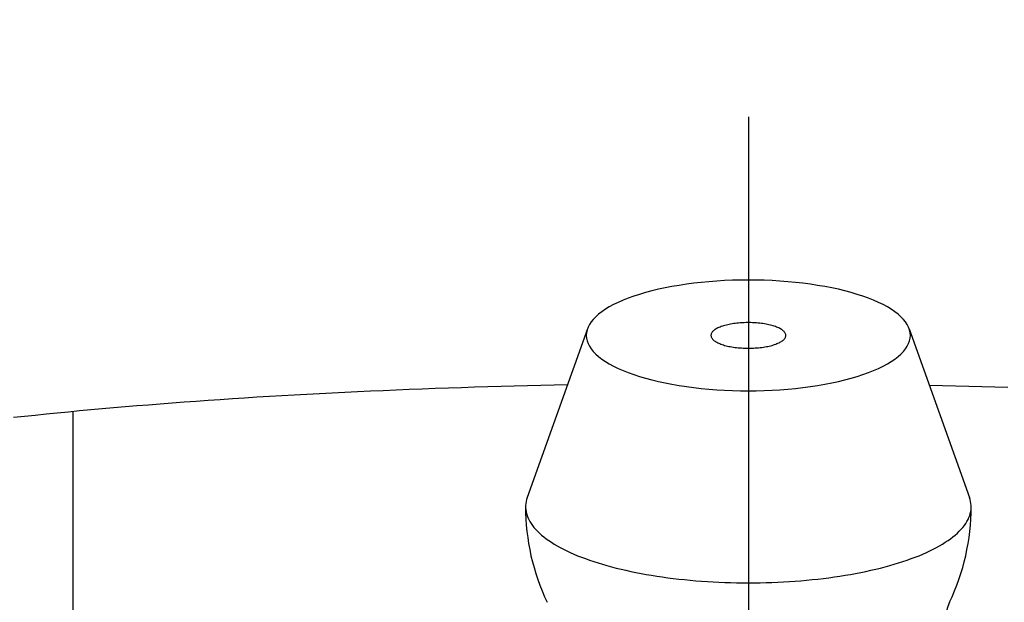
# Model space of a CAD drawing. Extents: x -112 to 242, y -112 to 242.
# Tile 7 of 11: x -11 to 4, y 77 to 86. Entities that reach past the tile are written whole.
import ezdxf

# ---------------------------------------------------------------- set-up
doc = ezdxf.new("R2010")
doc.units = 0
doc.header["$LTSCALE"] = 14
doc.linetypes.add('CENTER', pattern=[2, 1.25, -0.25, 0.25, -0.25])
doc.layers.get('0').update_dxf_attribs({"linetype": 'CONTINUOUS'})
doc.layers.add('CENTER', color=1, linetype='CENTER')

msp = doc.modelspace()

# ---------------------------------------------------------------- linework, layer by layer
at = {"linetype": 'CONTINUOUS'}
for p, q in [((-2.382, 81.363), (-3.276, 78.863)), ((2.382, 81.363), (3.276, 78.863))]:
    msp.add_line(p, q, dxfattribs=at)
msp.add_line((-10, 69.282), (-10, 80.135))
for points in [[(2.4, 81.263, 0), (2.397, 81.303, 0), (2.388, 81.344, 0), (2.374, 81.384, 0), (2.354, 81.423, 0), (2.328, 81.463, 0), (2.297, 81.501, 0), (2.26, 81.54, 0), (2.217, 81.577, 0), (2.17, 81.614, 0), (2.117, 81.65, 0), (2.059, 81.685, 0), (1.996, 81.719, 0), (1.928, 81.752, 0), (1.855, 81.784, 0), (1.778, 81.814, 0), (1.697, 81.844, 0), (1.612, 81.871, 0), (1.523, 81.898, 0), (1.43, 81.922, 0), (1.333, 81.946, 0), (1.234, 81.967, 0), (1.131, 81.987, 0), (1.026, 82.005, 0), (0.918, 82.022, 0), (0.809, 82.036, 0), (0.697, 82.049, 0), (0.583, 82.059, 0), (0.468, 82.068, 0), (0.352, 82.075, 0), (0.235, 82.08, 0), (0.118, 82.083, 0), (0, 82.084, 0), (-0.118, 82.083, 0), (-0.235, 82.08, 0), (-0.352, 82.075, 0), (-0.468, 82.068, 0), (-0.583, 82.059, 0), (-0.697, 82.049, 0), (-0.809, 82.036, 0), (-0.918, 82.022, 0), (-1.026, 82.005, 0), (-1.131, 81.987, 0), (-1.234, 81.967, 0), (-1.333, 81.946, 0), (-1.43, 81.922, 0), (-1.523, 81.898, 0), (-1.612, 81.871, 0), (-1.697, 81.844, 0), (-1.778, 81.814, 0), (-1.855, 81.784, 0), (-1.928, 81.752, 0), (-1.996, 81.719, 0), (-2.059, 81.685, 0), (-2.117, 81.65, 0), (-2.17, 81.614, 0), (-2.217, 81.577, 0), (-2.26, 81.54, 0), (-2.297, 81.501, 0), (-2.328, 81.463, 0), (-2.354, 81.423, 0), (-2.374, 81.384, 0), (-2.388, 81.344, 0), (-2.397, 81.303, 0), (-2.4, 81.263, 0), (-2.397, 81.223, 0), (-2.388, 81.183, 0), (-2.374, 81.143, 0), (-2.354, 81.103, 0), (-2.328, 81.064, 0), (-2.297, 81.025, 0), (-2.26, 80.987, 0), (-2.217, 80.949, 0), (-2.17, 80.912, 0), (-2.117, 80.876, 0), (-2.059, 80.841, 0), (-1.996, 80.807, 0), (-1.928, 80.774, 0), (-1.855, 80.742, 0), (-1.778, 80.712, 0), (-1.697, 80.683, 0), (-1.612, 80.655, 0), (-1.523, 80.629, 0), (-1.43, 80.604, 0), (-1.333, 80.581, 0), (-1.234, 80.559, 0), (-1.131, 80.539, 0), (-1.026, 80.521, 0), (-0.918, 80.505, 0), (-0.809, 80.49, 0), (-0.697, 80.478, 0), (-0.583, 80.467, 0), (-0.468, 80.458, 0), (-0.352, 80.451, 0), (-0.235, 80.446, 0), (-0.118, 80.443, 0), (0, 80.442, 0), (0.118, 80.443, 0), (0.235, 80.446, 0), (0.352, 80.451, 0), (0.468, 80.458, 0), (0.583, 80.467, 0), (0.697, 80.478, 0), (0.809, 80.49, 0), (0.918, 80.505, 0), (1.026, 80.521, 0), (1.131, 80.539, 0), (1.234, 80.559, 0), (1.333, 80.581, 0), (1.43, 80.604, 0), (1.523, 80.629, 0), (1.612, 80.655, 0), (1.697, 80.683, 0), (1.778, 80.712, 0), (1.855, 80.742, 0), (1.928, 80.774, 0), (1.996, 80.807, 0), (2.059, 80.841, 0), (2.117, 80.876, 0), (2.17, 80.912, 0), (2.217, 80.949, 0), (2.26, 80.987, 0), (2.297, 81.025, 0), (2.328, 81.064, 0), (2.354, 81.103, 0), (2.374, 81.143, 0), (2.388, 81.183, 0), (2.397, 81.223, 0), (2.4, 81.263, 0)], [(-0.12, 81.448, 0), (-0.145, 81.446, 0), (-0.169, 81.444, 0), (-0.193, 81.441, 0), (-0.216, 81.438, 0), (-0.239, 81.434, 0), (-0.262, 81.43, 0), (-0.284, 81.426, 0), (-0.305, 81.421, 0), (-0.326, 81.416, 0), (-0.346, 81.411, 0), (-0.366, 81.406, 0), (-0.384, 81.4, 0), (-0.402, 81.394, 0), (-0.419, 81.387, 0), (-0.435, 81.38, 0), (-0.451, 81.374, 0), (-0.465, 81.367, 0), (-0.478, 81.359, 0), (-0.491, 81.352, 0), (-0.502, 81.344, 0), (-0.512, 81.336, 0), (-0.521, 81.328, 0), (-0.529, 81.32, 0), (-0.536, 81.311, 0), (-0.542, 81.303, 0), (-0.547, 81.294, 0), (-0.551, 81.286, 0), (-0.553, 81.277, 0), (-0.554, 81.268, 0), (-0.554, 81.26, 0), (-0.553, 81.251, 0), (-0.551, 81.243, 0), (-0.548, 81.234, 0), (-0.543, 81.225, 0), (-0.538, 81.217, 0), (-0.531, 81.209, 0), (-0.523, 81.2, 0), (-0.514, 81.192, 0), (-0.504, 81.184, 0), (-0.493, 81.177, 0), (-0.481, 81.169, 0), (-0.468, 81.161, 0), (-0.454, 81.154, 0), (-0.439, 81.147, 0), (-0.423, 81.141, 0), (-0.406, 81.134, 0), (-0.389, 81.128, 0), (-0.37, 81.122, 0), (-0.351, 81.116, 0), (-0.331, 81.111, 0), (-0.31, 81.106, 0), (-0.289, 81.101, 0), (-0.267, 81.097, 0), (-0.245, 81.093, 0), (-0.222, 81.089, 0), (-0.198, 81.086, 0), (-0.174, 81.083, 0), (-0.15, 81.081, 0), (-0.126, 81.078, 0), (-0.101, 81.077, 0), (-0.076, 81.075, 0), (-0.051, 81.074, 0), (-0.025, 81.074, 0), (0, 81.073, 0), (0.025, 81.074, 0), (0.051, 81.074, 0), (0.076, 81.075, 0), (0.101, 81.077, 0), (0.126, 81.078, 0), (0.15, 81.081, 0), (0.174, 81.083, 0), (0.198, 81.086, 0), (0.222, 81.089, 0), (0.245, 81.093, 0), (0.267, 81.097, 0), (0.289, 81.101, 0), (0.31, 81.106, 0), (0.331, 81.111, 0), (0.351, 81.116, 0), (0.37, 81.122, 0), (0.389, 81.128, 0), (0.406, 81.134, 0), (0.423, 81.141, 0), (0.439, 81.147, 0), (0.454, 81.154, 0), (0.468, 81.161, 0), (0.481, 81.169, 0), (0.493, 81.177, 0), (0.504, 81.184, 0), (0.514, 81.192, 0), (0.523, 81.2, 0), (0.531, 81.209, 0), (0.538, 81.217, 0), (0.543, 81.225, 0), (0.548, 81.234, 0), (0.551, 81.243, 0), (0.553, 81.251, 0), (0.554, 81.26, 0), (0.554, 81.268, 0), (0.553, 81.277, 0), (0.551, 81.286, 0), (0.547, 81.294, 0), (0.542, 81.303, 0), (0.536, 81.311, 0), (0.529, 81.32, 0), (0.521, 81.328, 0), (0.512, 81.336, 0), (0.502, 81.344, 0), (0.491, 81.352, 0), (0.478, 81.359, 0), (0.465, 81.367, 0), (0.451, 81.374, 0), (0.435, 81.38, 0), (0.419, 81.387, 0), (0.402, 81.394, 0), (0.384, 81.4, 0), (0.366, 81.406, 0), (0.346, 81.411, 0), (0.326, 81.416, 0), (0.305, 81.421, 0), (0.284, 81.426, 0), (0.262, 81.43, 0), (0.239, 81.434, 0), (0.216, 81.438, 0), (0.193, 81.441, 0), (0.169, 81.444, 0), (0.145, 81.446, 0), (0.12, 81.448, 0)], [(-3.276, 78.863, 0), (-3.285, 78.833, 0), (-3.292, 78.803, 0), (-3.297, 78.774, 0), (-3.3, 78.744, 0), (-3.3, 78.714, 0), (-3.298, 78.684, 0), (-3.293, 78.654, 0), (-3.287, 78.625, 0), (-3.278, 78.595, 0), (-3.266, 78.565, 0), (-3.253, 78.536, 0), (-3.237, 78.507, 0), (-3.219, 78.477, 0), (-3.199, 78.448, 0), (-3.176, 78.419, 0), (-3.151, 78.391, 0), (-3.124, 78.362, 0), (-3.095, 78.334, 0), (-3.064, 78.306, 0), (-3.03, 78.279, 0), (-2.994, 78.252, 0), (-2.957, 78.225, 0), (-2.917, 78.198, 0), (-2.875, 78.172, 0), (-2.831, 78.146, 0), (-2.786, 78.121, 0), (-2.738, 78.096, 0), (-2.688, 78.071, 0), (-2.637, 78.047, 0), (-2.583, 78.024, 0), (-2.528, 78, 0), (-2.471, 77.978, 0), (-2.412, 77.956, 0), (-2.352, 77.934, 0), (-2.29, 77.913, 0), (-2.226, 77.893, 0), (-2.161, 77.873, 0), (-2.094, 77.854, 0), (-2.026, 77.835, 0), (-1.957, 77.817, 0), (-1.886, 77.8, 0), (-1.813, 77.783, 0), (-1.74, 77.767, 0), (-1.665, 77.751, 0), (-1.589, 77.737, 0), (-1.512, 77.723, 0), (-1.434, 77.709, 0), (-1.355, 77.697, 0), (-1.275, 77.685, 0), (-1.194, 77.674, 0), (-1.112, 77.663, 0), (-1.03, 77.654, 0), (-0.946, 77.645, 0), (-0.863, 77.636, 0), (-0.778, 77.629, 0), (-0.693, 77.622, 0), (-0.607, 77.617, 0), (-0.521, 77.612, 0), (-0.435, 77.607, 0), (-0.348, 77.604, 0), (-0.262, 77.601, 0), (-0.174, 77.599, 0), (-0.087, 77.598, 0), (0, 77.597, 0), (0.087, 77.598, 0), (0.174, 77.599, 0), (0.262, 77.601, 0), (0.348, 77.604, 0), (0.435, 77.607, 0), (0.521, 77.612, 0), (0.607, 77.617, 0), (0.693, 77.622, 0), (0.778, 77.629, 0), (0.863, 77.636, 0), (0.946, 77.645, 0), (1.03, 77.654, 0), (1.112, 77.663, 0), (1.194, 77.674, 0), (1.275, 77.685, 0), (1.355, 77.697, 0), (1.434, 77.709, 0), (1.512, 77.723, 0), (1.589, 77.737, 0), (1.665, 77.751, 0), (1.74, 77.767, 0), (1.813, 77.783, 0), (1.886, 77.8, 0), (1.957, 77.817, 0), (2.026, 77.835, 0), (2.094, 77.854, 0), (2.161, 77.873, 0), (2.226, 77.893, 0), (2.29, 77.913, 0), (2.352, 77.934, 0), (2.412, 77.956, 0), (2.471, 77.978, 0), (2.528, 78, 0), (2.583, 78.024, 0), (2.637, 78.047, 0), (2.688, 78.071, 0), (2.738, 78.096, 0), (2.786, 78.121, 0), (2.831, 78.146, 0), (2.875, 78.172, 0), (2.917, 78.198, 0), (2.957, 78.225, 0), (2.994, 78.252, 0), (3.03, 78.279, 0), (3.064, 78.306, 0), (3.095, 78.334, 0), (3.124, 78.362, 0), (3.151, 78.391, 0), (3.176, 78.419, 0), (3.199, 78.448, 0), (3.219, 78.477, 0), (3.237, 78.507, 0), (3.253, 78.536, 0), (3.266, 78.565, 0), (3.278, 78.595, 0), (3.287, 78.625, 0), (3.293, 78.654, 0), (3.298, 78.684, 0), (3.3, 78.714, 0), (3.3, 78.744, 0), (3.297, 78.774, 0), (3.292, 78.803, 0), (3.285, 78.833, 0), (3.276, 78.863, 0)]]:
    msp.add_polyline3d(points, dxfattribs=at)
for points in [[(-2.677, 80.531, 0), (-2.875, 80.526, 0), (-3.072, 80.522, 0), (-3.269, 80.517, 0), (-3.466, 80.512, 0), (-3.663, 80.507, 0), (-3.859, 80.501, 0), (-4.054, 80.495, 0), (-4.249, 80.489, 0), (-4.443, 80.482, 0), (-4.637, 80.475, 0), (-4.83, 80.468, 0), (-5.023, 80.46, 0), (-5.215, 80.452, 0), (-5.406, 80.444, 0), (-5.597, 80.436, 0), (-5.787, 80.427, 0), (-5.976, 80.418, 0), (-6.164, 80.408, 0), (-6.352, 80.399, 0), (-6.539, 80.389, 0), (-6.725, 80.378, 0), (-6.91, 80.368, 0), (-7.094, 80.357, 0), (-7.278, 80.346, 0), (-7.46, 80.334, 0), (-7.642, 80.323, 0), (-7.822, 80.31, 0), (-8.002, 80.298, 0), (-8.18, 80.285, 0), (-8.358, 80.272, 0), (-8.534, 80.259, 0), (-8.71, 80.246, 0), (-8.884, 80.232, 0), (-9.057, 80.218, 0), (-9.229, 80.204, 0), (-9.4, 80.189, 0), (-9.569, 80.174, 0), (-9.738, 80.159, 0), (-9.905, 80.144, 0), (-10.071, 80.128, 0), (-10.236, 80.112, 0), (-10.399, 80.096, 0), (-10.561, 80.079, 0), (-10.722, 80.063, 0), (-10.881, 80.046, 0)], [(3.844, 80.49, 0), (3.651, 80.496, 0), (3.458, 80.502, 0), (3.264, 80.508, 0), (3.069, 80.513, 0), (2.875, 80.518, 0), (2.679, 80.522, 0)]]:
    msp.add_polyline3d(points)
msp.add_circle((0, 0), 102.5)
for centre, radius, start, end in [((0, 79.865), 1.588, 85.6679, 94.3321), ((0, 78.726), 3.3, 180, 205.4243), ((0, 78.726), 3.3, 334.5757, 0)]:
    msp.add_arc(centre, radius, start, end, dxfattribs=at)
msp.add_arc((3.703, 76.966), 0.8, 154.5757, 192.862)
at = {"layer": 'CENTER'}
msp.add_line((0, 112.5), (0, -112.5), dxfattribs=at)

doc.saveas('drawing.dxf')
